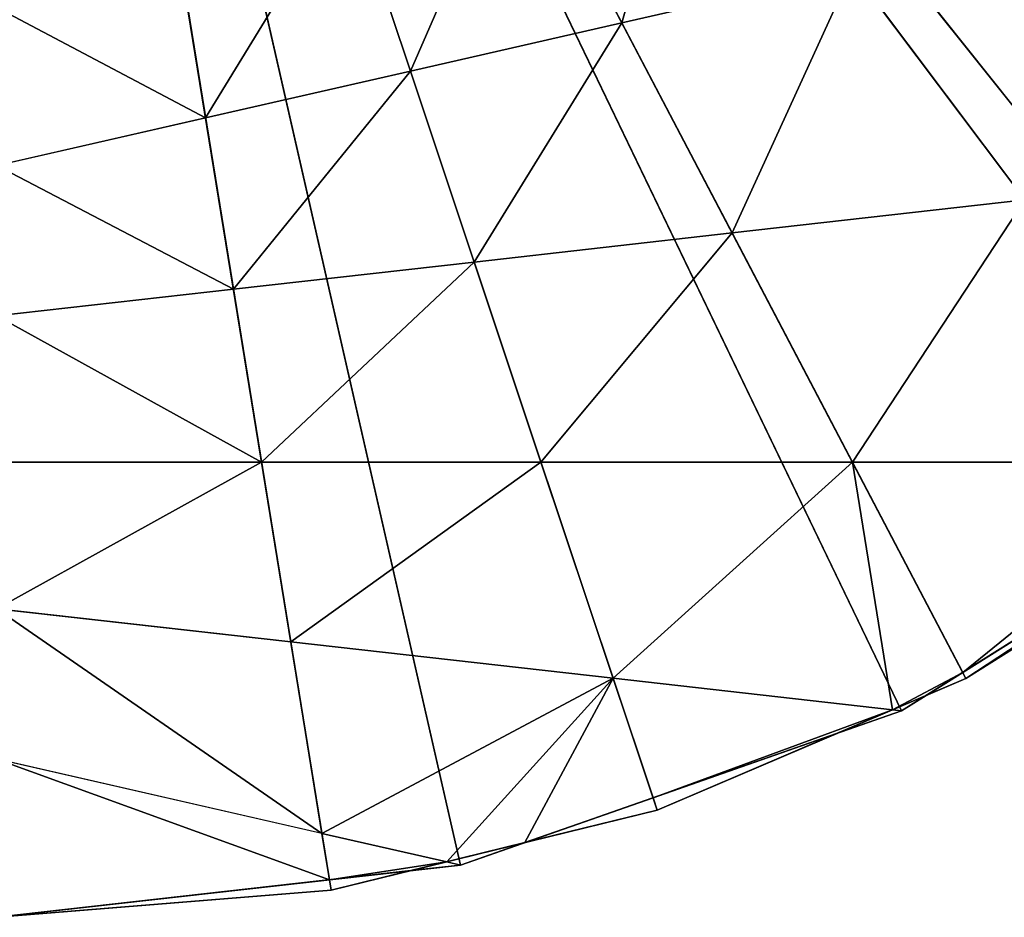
# Model space of a CAD drawing. Extents: x -102 to 18, y -3 to 3.
# Tile 22 of 54: x 0.03 to 1.33, y -2.75 to -1.57. Entities that reach past the tile are written whole.
import ezdxf

# ---------------------------------------------------------------- set-up
doc = ezdxf.new("R2010")
doc.units = 0
doc.header["$LTSCALE"] = 2.54
doc.layers.get('0').update_dxf_attribs({"color": 13, "linetype": 'CONTINUOUS'})

msp = doc.modelspace()

# ---------------------------------------------------------------- linework, layer by layer
at = {"color": 250}
for p, q in [((1.652, -2.1985, -13.2), (0, 0, -13.2)), ((1.652, -2.1985, -13.2), (0, 0, -13.2)), ((1.278, -2.435, -13.2), (0, 0, -13.2)), ((1.278, -2.435, -13.2), (0, 0, -13.2)), ((0, 0, -13.2), (0.8708, -2.6085, -13.2)), ((0.4411, -2.7144, -13.2), (0, 0, -13.2)), ((0, 0, -13.2), (0.8708, -2.6085, -13.2)), ((0.4411, -2.7144, -13.2), (0, 0, -13.2)), ((1.1932, -2.4777), (0, 0)), ((0.6119, -2.6811), (0, 0)), ((1.7146, -2.15), (0, 0)), ((1.1932, -2.4777), (0, 0)), ((1.7146, -2.15), (0, 0)), ((0.6119, -2.6811), (0, 0)), ((0.8243, -1.5706, -13), (0.6873, -1.3096, -13)), ((0.8243, -1.5706, -13), (0.6873, -1.3096, -13)), ((0.5456, -1.6342, -13), (0.4634, -1.3879, -13)), ((0.5456, -1.6342, -13), (0.4634, -1.3879, -13)), ((0.2756, -1.6958, -13), (0.2384, -1.4667, -13)), ((0.2756, -1.6958, -13), (0.2384, -1.4667, -13)), ((1.1281, -1.5012, -13), (0.8243, -1.5706, -13)), ((1.1281, -1.5012, -13), (0.8243, -1.5706, -13)), ((1.1281, -1.5012, -13), (1.3557, -1.8041, -13)), ((1.1281, -1.5012, -13), (1.3557, -1.8041, -13)), ((0.8243, -1.5706, -13), (0.5456, -1.6342, -13)), ((0.8243, -1.5706, -13), (0.5456, -1.6342, -13)), ((0.9697, -1.8476, -13), (0.8243, -1.5706, -13)), ((0.9697, -1.8476, -13), (0.8243, -1.5706, -13)), ((0.5456, -1.6342, -13), (0.2756, -1.6958, -13)), ((0.5456, -1.6342, -13), (0.2756, -1.6958, -13)), ((0.6296, -1.8859, -13), (0.5456, -1.6342, -13)), ((0.6296, -1.8859, -13), (0.5456, -1.6342, -13)), ((0.2756, -1.6958, -13), (0, -1.7587, -13)), ((0.2756, -1.6958, -13), (0, -1.7587, -13)), ((0.3123, -1.9217, -13), (0.2756, -1.6958, -13)), ((0.3123, -1.9217, -13), (0.2756, -1.6958, -13)), ((1.3557, -1.8041, -13), (0.9697, -1.8476, -13)), ((1.3557, -1.8041, -13), (0.9697, -1.8476, -13)), ((0.9697, -1.8476, -13), (0.6296, -1.8859, -13)), ((0.9697, -1.8476, -13), (0.6296, -1.8859, -13)), ((1.1284, -2.15, -13), (0.9697, -1.8476, -13)), ((1.1284, -2.15, -13), (0.9697, -1.8476, -13)), ((0.6296, -1.8859, -13), (0.3123, -1.9217, -13)), ((0.6296, -1.8859, -13), (0.3123, -1.9217, -13)), ((0.7178, -2.15, -13), (0.6296, -1.8859, -13)), ((0.7178, -2.15, -13), (0.6296, -1.8859, -13)), ((0.3123, -1.9217, -13), (0, -1.9568, -13)), ((0.3123, -1.9217, -13), (0, -1.9568, -13)), ((0.3494, -2.15, -13), (0.3123, -1.9217, -13)), ((0.3494, -2.15, -13), (0.3123, -1.9217, -13)), ((0.3494, -2.15, -13), (0, -2.15, -13)), ((0.3494, -2.15, -13), (0, -2.15, -13)), ((0.3879, -2.3869, -13), (0.3494, -2.15, -13)), ((0.7178, -2.15, -13), (0.3494, -2.15, -13)), ((0.3879, -2.3869, -13), (0.3494, -2.15, -13)), ((0.7178, -2.15, -13), (0.3494, -2.15, -13)), ((0.8129, -2.4348, -13), (0.7178, -2.15, -13)), ((1.1284, -2.15, -13), (0.7178, -2.15, -13)), ((1.1284, -2.15, -13), (0.7178, -2.15, -13)), ((0.8129, -2.4348, -13), (0.7178, -2.15, -13)), ((1.6156, -2.15, -13), (1.1284, -2.15, -13)), ((1.6156, -2.15, -13), (1.1284, -2.15, -13)), ((1.2738, -2.427, -13), (1.1284, -2.15, -13)), ((1.2738, -2.427, -13), (1.1284, -2.15, -13)), ((1.7146, -2.15), (1.1932, -2.4777)), ((1.7146, -2.15), (1.1932, -2.4777)), ((1.1932, -2.4777), (1.7146, -2.15, -13)), ((1.1932, -2.4777), (1.7146, -2.15, -13)), ((1.2738, -2.427, -13), (1.6474, -2.1923, -13)), ((1.2738, -2.427, -13), (1.6474, -2.1923, -13)), ((1.2738, -2.427, -13), (1.6474, -2.1923, -13)), ((1.278, -2.435, -13.2), (1.652, -2.1985, -13.2)), ((1.652, -2.1985, -13.2), (1.278, -2.435, -13)), ((1.652, -2.1985, -13.2), (1.278, -2.435, -13)), ((1.652, -2.1985, -13), (1.278, -2.435, -13)), ((1.278, -2.435, -13.2), (1.652, -2.1985, -13.2)), ((1.652, -2.1985, -13), (1.278, -2.435, -13)), ((0.3879, -2.3869, -13), (0, -2.3432, -13)), ((0.3879, -2.3869, -13), (0, -2.3432, -13)), ((0.8129, -2.4348, -13), (0.3879, -2.3869, -13)), ((0.4289, -2.6393, -13), (0.3879, -2.3869, -13)), ((0.8129, -2.4348, -13), (0.3879, -2.3869, -13)), ((0.4289, -2.6393, -13), (0.3879, -2.3869, -13)), ((1.2254, -2.4574, -13), (1.2738, -2.427, -13)), ((1.2254, -2.4574, -13), (1.2738, -2.427, -13)), ((1.2254, -2.4574, -13), (1.2738, -2.427, -13)), ((1.278, -2.435, -13), (1.2738, -2.427, -13)), ((1.278, -2.435, -13), (1.2738, -2.427, -13)), ((0.8655, -2.5923, -13), (0.8129, -2.4348, -13)), ((1.1811, -2.4763, -13), (0.8129, -2.4348, -13)), ((1.1811, -2.4763, -13), (0.8129, -2.4348, -13)), ((0.8655, -2.5923, -13), (0.8129, -2.4348, -13)), ((1.278, -2.435, -13.2), (0.8708, -2.6085, -13)), ((0.8708, -2.6085, -13.2), (1.278, -2.435, -13.2)), ((1.278, -2.435, -13.2), (0.8708, -2.6085, -13)), ((0.8708, -2.6085, -13.2), (1.278, -2.435, -13.2)), ((1.278, -2.435, -13), (1.2254, -2.4574, -13)), ((1.278, -2.435, -13), (1.2254, -2.4574, -13)), ((1.278, -2.435, -13.2), (1.278, -2.435, -13)), ((1.278, -2.435, -13.2), (1.278, -2.435, -13)), ((1.2254, -2.4574, -13), (1.1811, -2.4763, -13)), ((1.2254, -2.4574, -13), (1.1811, -2.4763, -13)), ((1.2254, -2.4574, -13), (1.1811, -2.4763, -13)), ((1.1932, -2.4777, -13), (1.2254, -2.4574, -13)), ((1.1932, -2.4777, -13), (1.2254, -2.4574, -13)), ((1.1932, -2.4777), (0.6119, -2.6811)), ((0.6119, -2.6811), (1.1932, -2.4777, -13)), ((1.1932, -2.4777), (0.6119, -2.6811)), ((0.6119, -2.6811), (1.1932, -2.4777, -13)), ((1.1811, -2.4763, -13), (1.1075, -2.5077, -13)), ((1.1811, -2.4763, -13), (1.1075, -2.5077, -13)), ((1.1811, -2.4763, -13), (1.1075, -2.5077, -13)), ((1.1075, -2.5077, -13), (1.1932, -2.4777, -13)), ((1.1075, -2.5077, -13), (1.1932, -2.4777, -13)), ((1.1932, -2.4777, -13), (1.1811, -2.4763, -13)), ((1.1932, -2.4777, -13), (1.1811, -2.4763, -13)), ((1.1932, -2.4777), (1.1932, -2.4777, -13)), ((1.1932, -2.4777), (1.1932, -2.4777, -13)), ((0.8655, -2.5923, -13), (1.1075, -2.5077, -13)), ((0.8655, -2.5923, -13), (1.1075, -2.5077, -13)), ((0.8655, -2.5923, -13), (1.1075, -2.5077, -13)), ((1.1075, -2.5077, -13), (0.8708, -2.6085, -13)), ((1.1075, -2.5077, -13), (0.8708, -2.6085, -13)), ((0.4289, -2.6393, -13), (0, -2.5414, -13)), ((0.4289, -2.6393, -13), (0, -2.5414, -13)), ((0.6966, -2.6514, -13), (0.8655, -2.5923, -13)), ((0.6966, -2.6514, -13), (0.8655, -2.5923, -13)), ((0.6966, -2.6514, -13), (0.8655, -2.5923, -13)), ((0.8708, -2.6085, -13), (0.8655, -2.5923, -13)), ((0.8708, -2.6085, -13), (0.8655, -2.5923, -13)), ((0.8708, -2.6085, -13.2), (0.4411, -2.7144, -13)), ((0.4411, -2.7144, -13.2), (0.8708, -2.6085, -13.2)), ((0.8708, -2.6085, -13.2), (0.4411, -2.7144, -13)), ((0.4411, -2.7144, -13.2), (0.8708, -2.6085, -13.2)), ((0.8708, -2.6085, -13), (0.6966, -2.6514, -13)), ((0.8708, -2.6085, -13), (0.6966, -2.6514, -13)), ((0.8708, -2.6085, -13.2), (0.8708, -2.6085, -13)), ((0.8708, -2.6085, -13.2), (0.8708, -2.6085, -13)), ((0.4389, -2.7005, -13), (0.4289, -2.6393, -13)), ((0.5935, -2.6768, -13), (0.4289, -2.6393, -13)), ((0.4389, -2.7005, -13), (0.4289, -2.6393, -13)), ((0.5935, -2.6768, -13), (0.4289, -2.6393, -13)), ((0.6966, -2.6514, -13), (0.5935, -2.6768, -13)), ((0.6966, -2.6514, -13), (0.5935, -2.6768, -13)), ((0.6966, -2.6514, -13), (0.5935, -2.6768, -13)), ((0.6119, -2.6811, -13), (0.6966, -2.6514, -13)), ((0.6119, -2.6811, -13), (0.6966, -2.6514, -13)), ((0.6119, -2.6811), (0, -2.75)), ((0.6119, -2.6811), (0, -2.75)), ((0, -2.75), (0.6119, -2.6811, -13)), ((0, -2.75), (0.6119, -2.6811, -13)), ((0.5935, -2.6768, -13), (0.5464, -2.6884, -13)), ((0.5935, -2.6768, -13), (0.5464, -2.6884, -13)), ((0.5935, -2.6768, -13), (0.5464, -2.6884, -13)), ((0.5464, -2.6884, -13), (0.6119, -2.6811, -13)), ((0.5464, -2.6884, -13), (0.6119, -2.6811, -13)), ((0.6119, -2.6811, -13), (0.5935, -2.6768, -13)), ((0.6119, -2.6811, -13), (0.5935, -2.6768, -13)), ((0.6119, -2.6811), (0.6119, -2.6811, -13)), ((0.6119, -2.6811), (0.6119, -2.6811, -13)), ((0.4389, -2.7005, -13), (0.5464, -2.6884, -13)), ((0.4389, -2.7005, -13), (0.5464, -2.6884, -13)), ((0.4389, -2.7005, -13), (0.5464, -2.6884, -13)), ((0.5464, -2.6884, -13), (0.4411, -2.7144, -13)), ((0.5464, -2.6884, -13), (0.4411, -2.7144, -13)), ((0, -2.75, -13), (0.4389, -2.7005, -13)), ((0, -2.75, -13), (0.4389, -2.7005, -13)), ((0, -2.75, -13), (0.4389, -2.7005, -13)), ((0.4411, -2.7144, -13), (0.4389, -2.7005, -13)), ((0.4411, -2.7144, -13), (0.4389, -2.7005, -13)), ((0, -2.75, -13), (0.4411, -2.7144, -13.2)), ((0.4411, -2.7144, -13), (0, -2.75, -13)), ((0, -2.75, -13.2), (0.4411, -2.7144, -13.2)), ((0, -2.75, -13), (0.4411, -2.7144, -13.2)), ((0, -2.75, -13.2), (0.4411, -2.7144, -13.2)), ((0.4411, -2.7144, -13), (0, -2.75, -13)), ((0.4411, -2.7144, -13.2), (0.4411, -2.7144, -13)), ((0.4411, -2.7144, -13.2), (0.4411, -2.7144, -13))]:
    msp.add_line(p, q, dxfattribs=at)

# ---------------------------------------------------------------- meshes
mesh = msp.add_polyface(dxfattribs=at)
corners = [(1.9833, -1.905, -13.2), (1.652, -2.1985, -13.2), (0, 0, -13.2)]
mesh.append_faces([[corners[k] for k in face] for face in [(0, 1, 2)]], dxfattribs={"color": 250})
mesh = msp.add_polyface(dxfattribs=at)
corners = [(1.652, -2.1985, -13.2), (1.278, -2.435, -13.2), (0, 0, -13.2)]
mesh.append_faces([[corners[k] for k in face] for face in [(0, 1, 2)]], dxfattribs={"color": 250})
mesh = msp.add_polyface(dxfattribs=at)
corners = [(1.278, -2.435, -13.2), (0.8708, -2.6085, -13.2), (0, 0, -13.2)]
mesh.append_faces([[corners[k] for k in face] for face in [(0, 1, 2)]], dxfattribs={"color": 250})
mesh = msp.add_polyface(dxfattribs=at)
corners = [(2.2632, -1.5622, -13.2), (1.9833, -1.905, -13.2), (0, 0, -13.2)]
mesh.append_faces([[corners[k] for k in face] for face in [(0, 1, 2)]], dxfattribs={"color": 250})
mesh = msp.add_polyface(dxfattribs=at)
corners = [(0.8708, -2.6085, -13.2), (0.4411, -2.7144, -13.2), (0, 0, -13.2)]
mesh.append_faces([[corners[k] for k in face] for face in [(0, 1, 2)]], dxfattribs={"color": 250})
mesh = msp.add_polyface(dxfattribs=at)
corners = [(0.4411, -2.7144, -13.2), (0, -2.75, -13.2), (0, 0, -13.2)]
mesh.append_faces([[corners[k] for k in face] for face in [(0, 1, 2)]], dxfattribs={"color": 250})
mesh = msp.add_polyface(dxfattribs=at)
corners = [(2.4777, -1.1932), (0, 0), (2.15, -1.7146)]
mesh.append_faces([[corners[k] for k in face] for face in [(0, 1, 2)]], dxfattribs={"color": 250})
mesh = msp.add_polyface(dxfattribs=at)
corners = [(1.1932, -2.4777), (0, 0), (0.6119, -2.6811)]
mesh.append_faces([[corners[k] for k in face] for face in [(0, 1, 2)]], dxfattribs={"color": 250})
mesh = msp.add_polyface(dxfattribs=at)
corners = [(2.15, -1.7146), (0, 0), (1.7146, -2.15)]
mesh.append_faces([[corners[k] for k in face] for face in [(0, 1, 2)]], dxfattribs={"color": 250})
mesh = msp.add_polyface(dxfattribs=at)
corners = [(1.7146, -2.15), (0, 0), (1.1932, -2.4777)]
mesh.append_faces([[corners[k] for k in face] for face in [(0, 1, 2)]], dxfattribs={"color": 250})
mesh = msp.add_polyface(dxfattribs=at)
corners = [(0.6119, -2.6811), (0, 0), (0, -2.75)]
mesh.append_faces([[corners[k] for k in face] for face in [(0, 1, 2)]], dxfattribs={"color": 250})
mesh = msp.add_polyface(dxfattribs=at)
corners = [(0.9223, -1.2273, -13), (0.8243, -1.5706, -13), (0.6873, -1.3096, -13), (1.1281, -1.5012, -13)]
mesh.append_faces([[corners[k] for k in face] for face in [(0, 1, 2), (1, 0, 3)]], dxfattribs={"vtx0": -1, "color": 250})
mesh = msp.add_polyface(dxfattribs=at)
corners = [(0.6873, -1.3096, -13), (0.5456, -1.6342, -13), (0.4634, -1.3879, -13), (0.8243, -1.5706, -13)]
mesh.append_faces([[corners[k] for k in face] for face in [(0, 1, 2), (1, 0, 3)]], dxfattribs={"vtx0": -1, "color": 250})
mesh = msp.add_polyface(dxfattribs=at)
corners = [(0.2756, -1.6958, -13), (0.4634, -1.3879, -13), (0.2384, -1.4667, -13), (0.5456, -1.6342, -13)]
mesh.append_faces([[corners[k] for k in face] for face in [(0, 1, 2), (1, 0, 3)]], dxfattribs={"vtx0": -1, "color": 250})
mesh = msp.add_polyface(dxfattribs=at)
corners = [(1.4794, -1.421, -13), (1.3557, -1.8041, -13), (1.1281, -1.5012, -13), (1.8234, -1.7514, -13)]
mesh.append_faces([[corners[k] for k in face] for face in [(0, 1, 2), (1, 0, 3)]], dxfattribs={"vtx0": -1, "color": 250})
mesh = msp.add_polyface(dxfattribs=at)
corners = [(0.2756, -1.6958, -13), (0, -1.5501, -13), (0, -1.7587, -13), (0.2384, -1.4667, -13)]
mesh.append_faces([[corners[k] for k in face] for face in [(0, 1, 2), (1, 0, 3)]], dxfattribs={"vtx0": -1, "color": 250})
mesh = msp.add_polyface(dxfattribs=at)
corners = [(1.1281, -1.5012, -13), (0.9697, -1.8476, -13), (0.8243, -1.5706, -13), (1.3557, -1.8041, -13)]
mesh.append_faces([[corners[k] for k in face] for face in [(0, 1, 2), (1, 0, 3)]], dxfattribs={"vtx0": -1, "color": 250})
mesh = msp.add_polyface(dxfattribs=at)
corners = [(0.8243, -1.5706, -13), (0.6296, -1.8859, -13), (0.5456, -1.6342, -13), (0.9697, -1.8476, -13)]
mesh.append_faces([[corners[k] for k in face] for face in [(0, 1, 2), (1, 0, 3)]], dxfattribs={"vtx0": -1, "color": 250})
mesh = msp.add_polyface(dxfattribs=at)
corners = [(0.5456, -1.6342, -13), (0.3123, -1.9217, -13), (0.2756, -1.6958, -13), (0.6296, -1.8859, -13)]
mesh.append_faces([[corners[k] for k in face] for face in [(0, 1, 2), (1, 0, 3)]], dxfattribs={"vtx0": -1, "color": 250})
mesh = msp.add_polyface(dxfattribs=at)
corners = [(0, -1.7587, -13), (0.3123, -1.9217, -13), (0, -1.9568, -13), (0.2756, -1.6958, -13)]
mesh.append_faces([[corners[k] for k in face] for face in [(0, 1, 2), (1, 0, 3)]], dxfattribs={"vtx0": -1, "color": 250})
mesh = msp.add_polyface(dxfattribs=at)
corners = [(1.3557, -1.8041, -13), (1.1284, -2.15, -13), (0.9697, -1.8476, -13), (1.6156, -2.15, -13)]
mesh.append_faces([[corners[k] for k in face] for face in [(0, 1, 2), (1, 0, 3)]], dxfattribs={"vtx0": -1, "color": 250})
mesh = msp.add_polyface(dxfattribs=at)
corners = [(0.9697, -1.8476, -13), (0.7178, -2.15, -13), (0.6296, -1.8859, -13), (1.1284, -2.15, -13)]
mesh.append_faces([[corners[k] for k in face] for face in [(0, 1, 2), (1, 0, 3)]], dxfattribs={"vtx0": -1, "color": 250})
mesh = msp.add_polyface(dxfattribs=at)
corners = [(0.6296, -1.8859, -13), (0.3494, -2.15, -13), (0.3123, -1.9217, -13), (0.7178, -2.15, -13)]
mesh.append_faces([[corners[k] for k in face] for face in [(0, 1, 2), (1, 0, 3)]], dxfattribs={"vtx0": -1, "color": 250})
mesh = msp.add_polyface(dxfattribs=at)
corners = [(0, -1.9568, -13), (0.3494, -2.15, -13), (0, -2.15, -13), (0.3123, -1.9217, -13)]
mesh.append_faces([[corners[k] for k in face] for face in [(0, 1, 2), (1, 0, 3)]], dxfattribs={"vtx0": -1, "color": 250})
mesh = msp.add_polyface(dxfattribs=at)
corners = [(0.3494, -2.15, -13), (0, -2.3432, -13), (0, -2.15, -13), (0.3879, -2.3869, -13)]
mesh.append_faces([[corners[k] for k in face] for face in [(0, 1, 2), (1, 0, 3)]], dxfattribs={"vtx0": -1, "color": 250})
mesh = msp.add_polyface(dxfattribs=at)
corners = [(0.7178, -2.15, -13), (0.3879, -2.3869, -13), (0.3494, -2.15, -13), (0.8129, -2.4348, -13)]
mesh.append_faces([[corners[k] for k in face] for face in [(0, 1, 2), (1, 0, 3)]], dxfattribs={"vtx0": -1, "color": 250})
mesh = msp.add_polyface(dxfattribs=at)
corners = [(1.1284, -2.15, -13), (0.8129, -2.4348, -13), (0.7178, -2.15, -13), (1.1811, -2.4763, -13), (1.2738, -2.427, -13), (1.2254, -2.4574, -13)]
mesh.append_faces([[corners[k] for k in face] for face in [(0, 1, 2), (3, 4, 5)]], dxfattribs={"vtx0": -1, "color": 250})
mesh.append_faces([[corners[k] for k in face] for face in [(1, 0, 3)]], dxfattribs={"vtx0": -1, "vtx1": -1, "color": 250})
mesh.append_faces([[corners[k] for k in face] for face in [(3, 0, 4)]], dxfattribs={"vtx0": -1, "vtx2": -1, "color": 250})
mesh = msp.add_polyface(dxfattribs=at)
corners = [(1.6156, -2.15, -13), (1.2738, -2.427, -13), (1.1284, -2.15, -13), (1.6474, -2.1923, -13)]
mesh.append_faces([[corners[k] for k in face] for face in [(0, 1, 2), (1, 0, 3)]], dxfattribs={"vtx0": -1, "color": 250})
mesh = msp.add_polyface(dxfattribs=at)
corners = [(1.1932, -2.4777), (1.7146, -2.15, -13), (1.7146, -2.15)]
mesh.append_faces([[corners[k] for k in face] for face in [(0, 1, 2)]], dxfattribs={"color": 250})
mesh = msp.add_polyface(dxfattribs=at)
corners = [(1.1932, -2.4777), (1.6875, -2.1671, -13), (1.7146, -2.15, -13), (1.6474, -2.1923, -13), (1.2738, -2.427, -13), (1.2254, -2.4574, -13), (1.1932, -2.4777, -13)]
mesh.append_faces([[corners[k] for k in face] for face in [(0, 1, 2), (5, 0, 6)]], dxfattribs={"vtx0": -1, "color": 250})
mesh.append_faces([[corners[k] for k in face] for face in [(1, 0, 3), (3, 0, 4), (4, 0, 5)]], dxfattribs={"vtx0": -1, "vtx1": -1, "color": 250})
mesh = msp.add_polyface(dxfattribs=at)
corners = [(1.278, -2.435, -13), (1.6474, -2.1923, -13), (1.2738, -2.427, -13), (1.652, -2.1985, -13)]
mesh.append_faces([[corners[k] for k in face] for face in [(0, 1, 2), (1, 0, 3)]], dxfattribs={"vtx0": -1, "color": 250})
mesh = msp.add_polyface(dxfattribs=at)
corners = [(1.278, -2.435, -13), (1.278, -2.435, -13.2), (1.652, -2.1985, -13.2)]
mesh.append_faces([[corners[k] for k in face] for face in [(0, 1, 2)]], dxfattribs={"color": 250})
mesh = msp.add_polyface(dxfattribs=at)
corners = [(1.278, -2.435, -13), (1.652, -2.1985, -13.2), (1.652, -2.1985, -13)]
mesh.append_faces([[corners[k] for k in face] for face in [(0, 1, 2)]], dxfattribs={"color": 250})
mesh = msp.add_polyface(dxfattribs=at)
corners = [(0, -2.3432, -13), (0.4289, -2.6393, -13), (0, -2.5414, -13), (0.3879, -2.3869, -13)]
mesh.append_faces([[corners[k] for k in face] for face in [(0, 1, 2), (1, 0, 3)]], dxfattribs={"vtx0": -1, "color": 250})
mesh = msp.add_polyface(dxfattribs=at)
corners = [(0.8129, -2.4348, -13), (0.4289, -2.6393, -13), (0.3879, -2.3869, -13), (0.5935, -2.6768, -13), (0.6966, -2.6514, -13), (0.8655, -2.5923, -13)]
mesh.append_faces([[corners[k] for k in face] for face in [(0, 1, 2), (4, 0, 5)]], dxfattribs={"vtx0": -1, "color": 250})
mesh.append_faces([[corners[k] for k in face] for face in [(1, 0, 3), (3, 0, 4)]], dxfattribs={"vtx0": -1, "vtx1": -1, "color": 250})
mesh = msp.add_polyface(dxfattribs=at)
corners = [(1.278, -2.435, -13), (1.2738, -2.427, -13), (1.2254, -2.4574, -13)]
mesh.append_faces([[corners[k] for k in face] for face in [(0, 1, 2)]], dxfattribs={"color": 250})
mesh = msp.add_polyface(dxfattribs=at)
corners = [(1.1811, -2.4763, -13), (0.8655, -2.5923, -13), (0.8129, -2.4348, -13), (1.1075, -2.5077, -13)]
mesh.append_faces([[corners[k] for k in face] for face in [(0, 1, 2), (1, 0, 3)]], dxfattribs={"vtx0": -1, "color": 250})
mesh = msp.add_polyface(dxfattribs=at)
corners = [(1.278, -2.435, -13), (0.8708, -2.6085, -13), (1.278, -2.435, -13.2), (1.2254, -2.4574, -13), (1.1811, -2.4763, -13), (1.1075, -2.5077, -13)]
mesh.append_faces([[corners[k] for k in face] for face in [(0, 1, 2), (1, 4, 5)]], dxfattribs={"vtx0": -1, "color": 250})
mesh.append_faces([[corners[k] for k in face] for face in [(1, 0, 3), (1, 3, 4)]], dxfattribs={"vtx0": -1, "vtx2": -1, "color": 250})
mesh = msp.add_polyface(dxfattribs=at)
corners = [(0.8708, -2.6085, -13), (0.8708, -2.6085, -13.2), (1.278, -2.435, -13.2)]
mesh.append_faces([[corners[k] for k in face] for face in [(0, 1, 2)]], dxfattribs={"color": 250})
mesh = msp.add_polyface(dxfattribs=at)
corners = [(1.2254, -2.4574, -13), (1.1932, -2.4777, -13), (1.1811, -2.4763, -13)]
mesh.append_faces([[corners[k] for k in face] for face in [(0, 1, 2)]], dxfattribs={"color": 250})
mesh = msp.add_polyface(dxfattribs=at)
corners = [(0.6119, -2.6811), (1.1075, -2.5077, -13), (1.1932, -2.4777, -13), (0.8655, -2.5923, -13), (0.6966, -2.6514, -13), (0.6119, -2.6811, -13)]
mesh.append_faces([[corners[k] for k in face] for face in [(0, 1, 2), (4, 0, 5)]], dxfattribs={"vtx0": -1, "color": 250})
mesh.append_faces([[corners[k] for k in face] for face in [(1, 0, 3), (3, 0, 4)]], dxfattribs={"vtx0": -1, "vtx1": -1, "color": 250})
mesh = msp.add_polyface(dxfattribs=at)
corners = [(0.6119, -2.6811), (1.1932, -2.4777, -13), (1.1932, -2.4777)]
mesh.append_faces([[corners[k] for k in face] for face in [(0, 1, 2)]], dxfattribs={"color": 250})
mesh = msp.add_polyface(dxfattribs=at)
corners = [(1.1932, -2.4777, -13), (1.1075, -2.5077, -13), (1.1811, -2.4763, -13)]
mesh.append_faces([[corners[k] for k in face] for face in [(0, 1, 2)]], dxfattribs={"color": 250})
mesh = msp.add_polyface(dxfattribs=at)
corners = [(1.1075, -2.5077, -13), (0.8655, -2.5923, -13), (0.8708, -2.6085, -13)]
mesh.append_faces([[corners[k] for k in face] for face in [(0, 1, 2)]], dxfattribs={"color": 250})
mesh = msp.add_polyface(dxfattribs=at)
corners = [(0.4389, -2.7005, -13), (0, -2.5414, -13), (0, -2.75, -13), (0.4289, -2.6393, -13)]
mesh.append_faces([[corners[k] for k in face] for face in [(0, 1, 2), (1, 0, 3)]], dxfattribs={"vtx0": -1, "color": 250})
mesh = msp.add_polyface(dxfattribs=at)
corners = [(0.8708, -2.6085, -13), (0.8655, -2.5923, -13), (0.6966, -2.6514, -13)]
mesh.append_faces([[corners[k] for k in face] for face in [(0, 1, 2)]], dxfattribs={"color": 250})
mesh = msp.add_polyface(dxfattribs=at)
corners = [(0.8708, -2.6085, -13), (0.4411, -2.7144, -13), (0.8708, -2.6085, -13.2), (0.6966, -2.6514, -13), (0.5935, -2.6768, -13), (0.5464, -2.6884, -13)]
mesh.append_faces([[corners[k] for k in face] for face in [(0, 1, 2), (1, 4, 5)]], dxfattribs={"vtx0": -1, "color": 250})
mesh.append_faces([[corners[k] for k in face] for face in [(1, 0, 3), (1, 3, 4)]], dxfattribs={"vtx0": -1, "vtx2": -1, "color": 250})
mesh = msp.add_polyface(dxfattribs=at)
corners = [(0.4411, -2.7144, -13), (0.4411, -2.7144, -13.2), (0.8708, -2.6085, -13.2)]
mesh.append_faces([[corners[k] for k in face] for face in [(0, 1, 2)]], dxfattribs={"color": 250})
mesh = msp.add_polyface(dxfattribs=at)
corners = [(0.5935, -2.6768, -13), (0.4389, -2.7005, -13), (0.4289, -2.6393, -13), (0.5464, -2.6884, -13)]
mesh.append_faces([[corners[k] for k in face] for face in [(0, 1, 2), (1, 0, 3)]], dxfattribs={"vtx0": -1, "color": 250})
mesh = msp.add_polyface(dxfattribs=at)
corners = [(0.6966, -2.6514, -13), (0.6119, -2.6811, -13), (0.5935, -2.6768, -13)]
mesh.append_faces([[corners[k] for k in face] for face in [(0, 1, 2)]], dxfattribs={"color": 250})
mesh = msp.add_polyface(dxfattribs=at)
corners = [(0, -2.75), (0.6119, -2.6811, -13), (0.6119, -2.6811)]
mesh.append_faces([[corners[k] for k in face] for face in [(0, 1, 2)]], dxfattribs={"color": 250})
mesh = msp.add_polyface(dxfattribs=at)
corners = [(0, -2.75), (0.5464, -2.6884, -13), (0.6119, -2.6811, -13), (0.4389, -2.7005, -13), (0, -2.75, -13)]
mesh.append_faces([[corners[k] for k in face] for face in [(0, 1, 2), (3, 0, 4)]], dxfattribs={"vtx0": -1, "color": 250})
mesh.append_faces([[corners[k] for k in face] for face in [(1, 0, 3)]], dxfattribs={"vtx0": -1, "vtx1": -1, "color": 250})
mesh = msp.add_polyface(dxfattribs=at)
corners = [(0.6119, -2.6811, -13), (0.5464, -2.6884, -13), (0.5935, -2.6768, -13)]
mesh.append_faces([[corners[k] for k in face] for face in [(0, 1, 2)]], dxfattribs={"color": 250})
mesh = msp.add_polyface(dxfattribs=at)
corners = [(0.5464, -2.6884, -13), (0.4389, -2.7005, -13), (0.4411, -2.7144, -13)]
mesh.append_faces([[corners[k] for k in face] for face in [(0, 1, 2)]], dxfattribs={"color": 250})
mesh = msp.add_polyface(dxfattribs=at)
corners = [(0.4411, -2.7144, -13), (0.4389, -2.7005, -13), (0, -2.75, -13)]
mesh.append_faces([[corners[k] for k in face] for face in [(0, 1, 2)]], dxfattribs={"color": 250})
mesh = msp.add_polyface(dxfattribs=at)
corners = [(0, -2.75, -13), (0.4411, -2.7144, -13.2), (0.4411, -2.7144, -13)]
mesh.append_faces([[corners[k] for k in face] for face in [(0, 1, 2)]], dxfattribs={"color": 250})
mesh = msp.add_polyface(dxfattribs=at)
corners = [(0, -2.75, -13), (0, -2.75, -13.2), (0.4411, -2.7144, -13.2)]
mesh.append_faces([[corners[k] for k in face] for face in [(0, 1, 2)]], dxfattribs={"color": 250})

doc.saveas('drawing.dxf')
